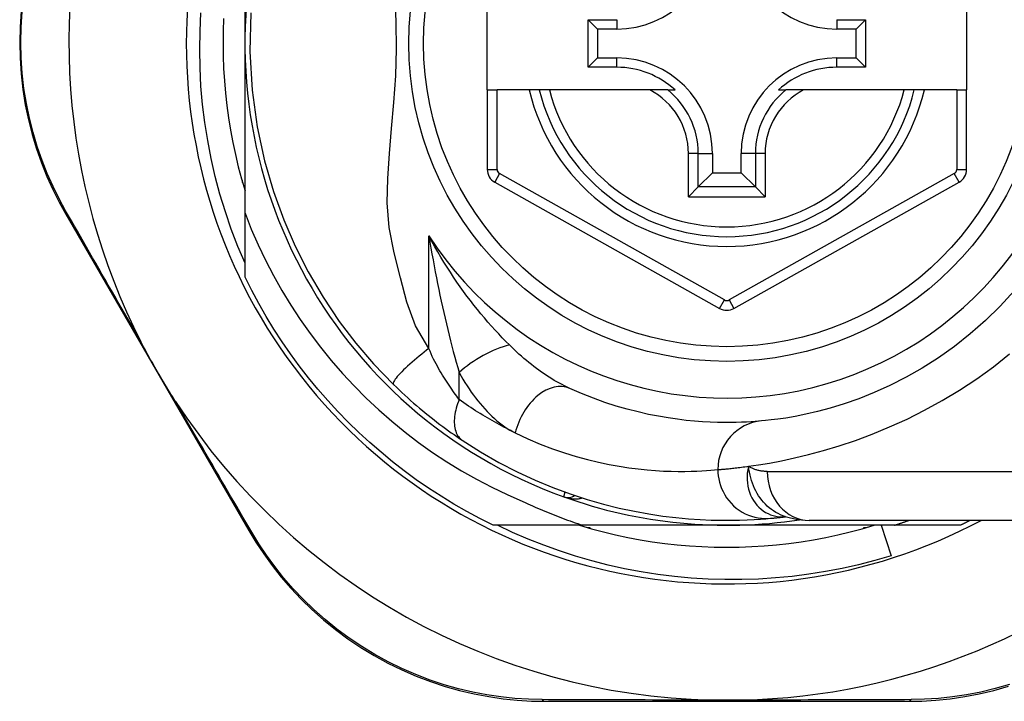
# Model space of a CAD drawing. Header units: inches. Extents: x 19 to 626, y 56 to 294.
# Tile 165 of 256: x 148.52 to 149.312, y 179 to 179.549. Entities that reach past the tile are written whole.
import ezdxf

# ---------------------------------------------------------------- set-up
doc = ezdxf.new("R2010")
doc.units = ezdxf.units.IN
doc.header["$MEASUREMENT"] = 0
doc.layers.add('Visible Edges(ANSI)', color=7, linetype='Continuous', lineweight=25)
doc.layers.add('Visible Tangent Edges(ANSI)', color=7, linetype='Continuous', lineweight=25)

msp = doc.modelspace()

# ---------------------------------------------------------------- linework, layer by layer
at = {"layer": 'Visible Edges(ANSI)'}
for p, q in [((148.70114, 179.52942), (148.70114, 179.68533)), ((148.89611, 179.49202), (148.89611, 179.56683)), ((149.28194, 179.56683), (149.28194, 179.49202)), ((148.97727, 179.54857), (149.00035, 179.54857)), ((148.97727, 179.54857), (148.98485, 179.54099)), ((148.97727, 179.51028), (148.97727, 179.54857)), ((149.17752, 179.54857), (149.2006, 179.54857)), ((149.2006, 179.54857), (149.19302, 179.54099)), ((149.2006, 179.54857), (149.2006, 179.51028)), ((149.00035, 179.54099), (148.98485, 179.54099)), ((148.98485, 179.54099), (148.98485, 179.51786)), ((149.19302, 179.54099), (149.17752, 179.54099)), ((149.19302, 179.51786), (149.19302, 179.54099)), ((148.70114, 179.39272), (148.70114, 179.52942)), ((148.97727, 179.51028), (148.98485, 179.51786)), ((149.00035, 179.51028), (148.97727, 179.51028)), ((148.98485, 179.51786), (149.00035, 179.51786)), ((149.17752, 179.51786), (149.19302, 179.51786)), ((149.2006, 179.51028), (149.17752, 179.51028)), ((149.2006, 179.51028), (149.19302, 179.51786)), ((148.89611, 179.49202), (148.89611, 179.42807)), ((148.89611, 179.49202), (148.90398, 179.49202)), ((148.92989, 179.49202), (148.90398, 179.49202)), ((148.93799, 179.49202), (148.92989, 179.49202)), ((148.94612, 179.49202), (148.93799, 179.49202)), ((149.02709, 179.49202), (148.94612, 179.49202)), ((149.04137, 179.49202), (149.02709, 179.49202)), ((149.04137, 179.49202), (149.04728, 179.49202)), ((149.13059, 179.49202), (149.1365, 179.49202)), ((149.15078, 179.49202), (149.1365, 179.49202)), ((149.23176, 179.49202), (149.15078, 179.49202)), ((149.23988, 179.49202), (149.23176, 179.49202)), ((149.24798, 179.49202), (149.23988, 179.49202)), ((149.27406, 179.49202), (149.24798, 179.49202)), ((149.27406, 179.49202), (149.28194, 179.49202)), ((149.28194, 179.42807), (149.28194, 179.49202)), ((149.07737, 179.44084), (149.07737, 179.42534)), ((149.1005, 179.42534), (149.1005, 179.44084)), ((149.06594, 179.41391), (149.07737, 179.42534)), ((149.07737, 179.42534), (149.1005, 179.42534)), ((149.11193, 179.41391), (149.1005, 179.42534)), ((148.69917, 179.41942), (148.69863, 179.41942)), ((148.69917, 179.41751), (148.69917, 179.41942)), ((148.90214, 179.41777), (149.08316, 179.31613)), ((149.09472, 179.31613), (149.27591, 179.41777)), ((149.06594, 179.41391), (149.0581, 179.40607)), ((149.11977, 179.40607), (149.11193, 179.41391)), ((148.55681, 179.39197), (148.70421, 179.1374)), ((148.70114, 179.34134), (148.70114, 179.39272)), ((149.13619, 179.14849), (149.13624, 179.14849)), ((148.97302, 179.14163), (148.90085, 179.14163)), ((149.08894, 179.14163), (148.97302, 179.14163)), ((148.97894, 179.13966), (148.97703, 179.13966)), ((148.97894, 179.13912), (148.97894, 179.13966)), ((149.22396, 179.14163), (149.08894, 179.14163)), ((149.39263, 179.14557), (149.15537, 179.14557)), ((149.20085, 179.13966), (149.19894, 179.13966)), ((149.19894, 179.13966), (149.19894, 179.13912)), ((149.21319, 179.14163), (149.22113, 179.11702)), ((149.27702, 179.14163), (149.22396, 179.14163)), ((148.94271, 178.9999), (149.23479, 178.9999))]:
    msp.add_line(p, q, dxfattribs=at)
at = {"layer": 'Visible Edges(ANSI)', "flags": 128}
for points in [[(148.52093, 179.55545), (148.52008, 179.54285), (148.51978, 179.5302), (148.52005, 179.51754), (148.52089, 179.50495), (148.5223, 179.49246), (148.52428, 179.48013), (148.52681, 179.46804), (148.52984, 179.45619), (148.53334, 179.44462), (148.53729, 179.43337), (148.54164, 179.42244), (148.54637, 179.41189), (148.55144, 179.40172), (148.55681, 179.39197)], [(148.70114, 179.35251), (148.6954, 179.36611), (148.69012, 179.37992), (148.68532, 179.39392), (148.68101, 179.40808), (148.6772, 179.42236), (148.67389, 179.43674), (148.67109, 179.45123), (148.66879, 179.46579), (148.667, 179.48042), (148.66571, 179.49511), (148.66494, 179.50984), (148.66468, 179.5246), (148.66493, 179.53937), (148.6657, 179.55414)], [(148.70588, 179.5542), (148.70513, 179.52304), (148.70692, 179.49197), (148.711, 179.46227), (148.71685, 179.43506), (148.72404, 179.41026), (148.73226, 179.38752), (148.74149, 179.36625), (148.75192, 179.34567), (148.76398, 179.3251), (148.77704, 179.30566), (148.79037, 179.28811), (148.80465, 179.27149), (148.82076, 179.25479)], [(148.68392, 179.54947), (148.68355, 179.53945), (148.68343, 179.52942), (148.68355, 179.5194), (148.68392, 179.50938), (148.68454, 179.49937), (148.68541, 179.48939), (148.68652, 179.47942), (148.68788, 179.46949), (148.68948, 179.45959), (148.69133, 179.44974), (148.69342, 179.43994), (148.69576, 179.43018), (148.69833, 179.4205), (148.70114, 179.41087)], [(148.70114, 179.39272), (148.70623, 179.37993), (148.71175, 179.36731), (148.71768, 179.35487), (148.72404, 179.34264), (148.73081, 179.33062), (148.738, 179.31881), (148.74558, 179.30725), (148.75354, 179.29596), (148.76187, 179.28495), (148.77057, 179.27424), (148.77962, 179.26382), (148.78902, 179.25372), (148.79876, 179.24395), (148.80883, 179.2345), (148.81922, 179.22539), (148.82993, 179.21664), (148.84091, 179.20826), (148.85217, 179.20027), (148.86368, 179.19267), (148.87545, 179.18547), (148.88745, 179.17867), (148.89969, 179.17228), (148.91214, 179.16631), (148.9248, 179.16077)], [(148.90085, 179.14163), (148.89014, 179.14701), (148.87958, 179.15269), (148.86918, 179.15866), (148.85895, 179.16491), (148.8489, 179.17145), (148.83904, 179.17827), (148.82937, 179.18535), (148.8199, 179.1927), (148.81064, 179.20032), (148.80159, 179.20819), (148.79277, 179.2163), (148.78417, 179.22466), (148.77582, 179.23326), (148.7677, 179.24208), (148.75983, 179.25113), (148.75222, 179.26039), (148.74486, 179.26986), (148.73778, 179.27953), (148.73096, 179.28939), (148.72443, 179.29944), (148.71817, 179.30967), (148.7122, 179.32007), (148.70652, 179.33063), (148.70114, 179.34134)], [(149.32014, 179.33033), (149.30895, 179.31804), (149.2972, 179.30646), (149.28497, 179.29562), (149.27234, 179.28558), (149.25941, 179.27642), (149.24631, 179.26813), (149.23319, 179.26071), (149.22018, 179.25412), (149.20744, 179.24837), (149.19511, 179.24343), (149.18332, 179.23928), (149.17224, 179.23589), (149.16197, 179.23314), (149.15258, 179.23094), (149.1441, 179.22923), (149.13658, 179.22794), (149.13006, 179.22699), (149.12459, 179.22634), (149.12021, 179.22589), (149.11696, 179.2256)], [(148.6452, 179.24132), (148.64395, 179.24325), (148.64271, 179.2452), (148.64149, 179.24716), (148.64027, 179.24911), (148.63906, 179.25109), (148.63785, 179.25309), (148.63664, 179.2551), (148.63544, 179.2571), (148.63427, 179.25909), (148.63311, 179.26105), (148.63197, 179.26301), (148.63082, 179.26498), (148.62969, 179.26695), (148.62856, 179.26892), (148.62743, 179.2709), (148.6263, 179.27289), (148.62519, 179.27487), (148.62407, 179.27688), (148.62294, 179.27892), (148.62181, 179.28099), (148.62068, 179.28308), (148.61957, 179.28517), (148.61848, 179.28725), (148.61741, 179.28931)], [(148.82076, 179.25479), (148.82298, 179.25264), (148.82522, 179.25049), (148.8275, 179.24836), (148.82979, 179.24625), (148.83211, 179.24414), (148.83445, 179.24205), (148.8368, 179.23999), (148.83916, 179.23795), (148.84152, 179.23594), (148.84388, 179.23397), (148.84624, 179.23203), (148.8486, 179.23012), (148.85095, 179.22824), (148.8533, 179.22641), (148.85563, 179.2246), (148.85796, 179.22284), (148.86028, 179.22111), (148.86258, 179.21941), (148.86487, 179.21775), (148.86715, 179.21613), (148.8694, 179.21454), (148.87163, 179.213), (148.87383, 179.2115), (148.876, 179.21004)], [(149.11696, 179.2256), (149.1145, 179.22538), (149.11166, 179.22515), (149.10844, 179.22493), (149.10484, 179.22472), (149.10087, 179.22454), (149.09653, 179.2244), (149.09182, 179.22432), (149.08676, 179.22431), (149.08134, 179.2244), (149.07558, 179.22459), (149.06948, 179.22492), (149.06304, 179.2254), (149.05627, 179.22605), (149.04917, 179.2269), (149.04174, 179.22798), (149.03398, 179.2293), (149.0259, 179.23089), (149.01752, 179.23278), (149.00888, 179.235), (148.99999, 179.23756), (148.99088, 179.2405), (148.98157, 179.24382), (148.97209, 179.24757), (148.96247, 179.25175)], [(148.876, 179.21004), (148.89078, 179.20067), (148.90555, 179.1922), (148.92024, 179.18462), (148.93475, 179.1779), (148.949, 179.17198), (148.96293, 179.16684), (148.97648, 179.16241), (148.98963, 179.15863), (149.00233, 179.15546), (149.01454, 179.15284), (149.02624, 179.15072), (149.0374, 179.14904), (149.04799, 179.14776), (149.05802, 179.14681), (149.06745, 179.14617), (149.07628, 179.14577), (149.0845, 179.14559), (149.09209, 179.14558), (149.09905, 179.1457), (149.10538, 179.14592), (149.11106, 179.1462), (149.11609, 179.14653), (149.12047, 179.14686), (149.12419, 179.14719)], [(148.9248, 179.16077), (148.92676, 179.15985), (148.92872, 179.15894), (148.93069, 179.15804), (148.93267, 179.15715), (148.93464, 179.15627), (148.93663, 179.1554), (148.93861, 179.15455), (148.9406, 179.1537), (148.9426, 179.15286), (148.9446, 179.15204), (148.9466, 179.15122), (148.94861, 179.15042), (148.95062, 179.14963), (148.95264, 179.14885), (148.95466, 179.14808), (148.95668, 179.14732), (148.95871, 179.14657), (148.96074, 179.14583), (148.96278, 179.1451), (148.96482, 179.14439), (148.96686, 179.14368), (148.96891, 179.14299), (148.97096, 179.1423), (148.97302, 179.14163)], [(149.12419, 179.14719), (149.12453, 179.14722), (149.12489, 179.14725), (149.12526, 179.14729), (149.12564, 179.14732), (149.12604, 179.14736), (149.12645, 179.1474), (149.12687, 179.14745), (149.12731, 179.14749), (149.12776, 179.14753), (149.12823, 179.14758), (149.12871, 179.14763), (149.1292, 179.14768), (149.12971, 179.14774), (149.13023, 179.14779), (149.13076, 179.14785), (149.13131, 179.14791), (149.13188, 179.14798), (149.13245, 179.14804), (149.13304, 179.14811), (149.13364, 179.14818), (149.13426, 179.14825), (149.13489, 179.14833), (149.13554, 179.14841), (149.13619, 179.14849)], [(149.13594, 179.14859), (149.14583, 179.14627), (149.15537, 179.14557)], [(149.22113, 179.11702), (149.20807, 179.11321), (149.19492, 179.10983), (149.18169, 179.10685), (149.16837, 179.1043), (149.155, 179.10217), (149.14156, 179.10045), (149.12808, 179.09916), (149.11456, 179.09829), (149.10102, 179.09785), (149.08746, 179.09783), (149.0739, 179.09824), (149.06033, 179.09907), (149.04679, 179.10034), (149.03331, 179.10202), (149.01991, 179.10413), (149.00659, 179.10666), (148.99336, 179.1096), (148.98024, 179.11296), (148.96724, 179.11673), (148.95435, 179.1209), (148.9416, 179.12548), (148.929, 179.13047), (148.91655, 179.13585), (148.90426, 179.14163)], [(148.97039, 179.14163), (148.98001, 179.13882), (148.9897, 179.13624), (148.99945, 179.13391), (149.00925, 179.13182), (149.01911, 179.12997), (149.029, 179.12837), (149.03894, 179.12701), (149.0489, 179.12589), (149.05889, 179.12503), (149.06889, 179.12441), (149.07891, 179.12404), (149.08894, 179.12391), (149.09896, 179.12404), (149.10898, 179.12441), (149.11899, 179.12503), (149.12898, 179.12589), (149.13894, 179.12701), (149.14887, 179.12837), (149.15877, 179.12997), (149.16862, 179.13182), (149.17843, 179.13391), (149.18818, 179.13624), (149.19787, 179.13882), (149.20749, 179.14163)], [(149.22396, 179.14163), (149.22445, 179.14179), (149.22493, 179.14194), (149.22542, 179.1421), (149.2259, 179.14226), (149.22639, 179.14242), (149.22687, 179.14258), (149.22736, 179.14274), (149.22784, 179.1429), (149.22833, 179.14306), (149.22881, 179.14323), (149.22929, 179.14339), (149.22978, 179.14355), (149.23026, 179.14372), (149.23074, 179.14388), (149.23123, 179.14405), (149.23171, 179.14422), (149.23219, 179.14438), (149.23267, 179.14455), (149.23316, 179.14472), (149.23364, 179.14489), (149.23412, 179.14505), (149.2346, 179.14522), (149.23508, 179.1454), (149.23557, 179.14557)], [(149.28493, 179.14557), (149.2846, 179.1454), (149.28428, 179.14523), (149.28395, 179.14507), (149.28362, 179.1449), (149.28329, 179.14473), (149.28296, 179.14457), (149.28263, 179.1444), (149.2823, 179.14424), (149.28198, 179.14407), (149.28165, 179.14391), (149.28132, 179.14374), (149.28099, 179.14358), (149.28066, 179.14341), (149.28033, 179.14325), (149.28, 179.14309), (149.27967, 179.14292), (149.27934, 179.14276), (149.27901, 179.1426), (149.27868, 179.14244), (149.27835, 179.14227), (149.27802, 179.14211), (149.27768, 179.14195), (149.27735, 179.14179), (149.27702, 179.14163)], [(148.70421, 179.1374), (148.70995, 179.12792), (148.71622, 179.11848), (148.72299, 179.10912), (148.73028, 179.09992), (148.73805, 179.09092), (148.74631, 179.08216), (148.75504, 179.07367), (148.76423, 179.06549), (148.77388, 179.05768), (148.78395, 179.05026), (148.79439, 179.04328), (148.80515, 179.03675), (148.8162, 179.0307), (148.82747, 179.02517), (148.83893, 179.02019), (148.85053, 179.01577), (148.8622, 179.01193), (148.87391, 179.00865), (148.88562, 179.00592), (148.89728, 179.00371), (148.90886, 179.00202), (148.92032, 179.00083), (148.93162, 179.00013), (148.94271, 178.9999)], [(149.23479, 178.9999), (149.24592, 179.00012), (149.25728, 179.00082), (149.26882, 179.00201), (149.28048, 179.00371), (149.29221, 179.00595), (149.30397, 179.00873), (149.31573, 179.01205)], [(149.10126, 179.00089), (149.10023, 179.00087), (149.0992, 179.00085), (149.09817, 179.00083), (149.09714, 179.00082), (149.09611, 179.0008), (149.09508, 179.00079), (149.09405, 179.00078), (149.09303, 179.00077), (149.092, 179.00076), (149.09098, 179.00076), (149.08995, 179.00076), (149.08893, 179.00076), (149.0879, 179.00076), (149.08688, 179.00076), (149.08586, 179.00076), (149.08483, 179.00077), (149.08381, 179.00078), (149.08278, 179.00079), (149.08176, 179.0008), (149.08073, 179.00082), (149.0797, 179.00083), (149.07867, 179.00085), (149.07764, 179.00087), (149.07662, 179.00089)]]:
    msp.add_lwpolyline(points, dxfattribs=at)
at = {"layer": 'Visible Edges(ANSI)'}
msp.add_circle((149.08894, 179.52942), 0.25591, dxfattribs=at)
for centre, radius, start, end in [((149.08894, 179.52942), 0.43504, 61.92751, 298.07249), ((149.08894, 179.52942), 0.3878, 81.33391, 250.21195), ((149.08894, 179.53028), 0.52953, 161.08535, 207.06854), ((149.00035, 179.61801), 0.07702, 270, 0), ((149.17752, 179.61801), 0.07702, 180, 270), ((149.00035, 179.44084), 0.07702, 0, 90), ((149.00035, 179.44084), 0.06944, 47.48259, 90), ((149.17752, 179.44084), 0.07702, 90, 180), ((149.17752, 179.44084), 0.06944, 90, 132.51741), ((149.08894, 179.52942), 0.15551, 193.91643, 346.08357), ((148.90792, 179.42807), 0.01181, 180, 240.68681), ((149.27013, 179.42807), 0.01181, 299.29123, 0), ((149.08894, 179.32643), 0.01181, 240.68681, 299.29123), ((149.08894, 179.53028), 0.52953, 213.07249, 268.66692), ((148.96098, 179.17379), 0.00984, 250.21195, 303.93658), ((149.08894, 179.52942), 0.3878, 250.21195, 278.66609), ((149.08894, 179.53028), 0.52953, 271.33308, 313.40464)]:
    msp.add_arc(centre, radius, start, end, dxfattribs=at)
at = {"layer": 'Visible Tangent Edges(ANSI)'}
for p, q in [((149.00035, 179.54857), (149.00035, 179.54099)), ((149.17752, 179.54857), (149.17752, 179.54099)), ((149.00035, 179.51028), (149.00035, 179.51786)), ((149.17752, 179.51028), (149.17752, 179.51786)), ((148.90398, 179.42807), (148.90398, 179.49202)), ((149.27406, 179.49202), (149.27406, 179.42807)), ((149.0581, 179.40607), (149.0581, 179.44084)), ((149.06594, 179.44084), (149.0581, 179.44084)), ((149.06594, 179.41391), (149.06594, 179.44084)), ((149.06594, 179.44084), (149.07737, 179.44084)), ((149.11193, 179.44084), (149.1005, 179.44084)), ((149.11977, 179.44084), (149.11193, 179.44084)), ((149.11193, 179.44084), (149.11193, 179.41391)), ((149.11977, 179.44084), (149.11977, 179.40607)), ((148.89611, 179.42807), (148.90398, 179.42807)), ((148.90599, 179.42464), (148.90214, 179.41777)), ((149.08701, 179.323), (148.90599, 179.42464)), ((149.27205, 179.42464), (149.09087, 179.323)), ((149.27591, 179.41777), (149.27205, 179.42464)), ((149.27406, 179.42807), (149.28194, 179.42807)), ((149.11193, 179.41391), (149.06594, 179.41391)), ((149.0581, 179.40607), (149.11977, 179.40607)), ((148.84923, 179.28395), (148.84923, 179.37446)), ((149.08316, 179.31613), (149.08701, 179.323)), ((149.09087, 179.323), (149.09472, 179.31613)), ((148.87354, 179.2428), (148.87354, 179.26446)), ((149.12148, 179.18494), (149.39263, 179.18494))]:
    msp.add_line(p, q, dxfattribs=at)
at = {"layer": 'Visible Tangent Edges(ANSI)', "flags": 128}
for points in [[(148.84923, 179.28395), (148.83847, 179.30217), (148.8314, 179.32124), (148.82619, 179.34091), (148.82111, 179.36102), (148.81706, 179.38118), (148.81564, 179.40107), (148.81598, 179.42082), (148.81736, 179.44073), (148.81918, 179.461), (148.82099, 179.48181), (148.82243, 179.50329), (148.82316, 179.525), (148.82291, 179.54663), (148.82203, 179.56832)], [(148.55674, 179.39475), (148.55152, 179.40432), (148.5466, 179.41429), (148.542, 179.42464), (148.53778, 179.43535), (148.53394, 179.44638), (148.53054, 179.45771), (148.5276, 179.46931), (148.52515, 179.48116), (148.52322, 179.49323), (148.52185, 179.50546), (148.52104, 179.5178), (148.52077, 179.53019), (148.52106, 179.54258), (148.52189, 179.55492)], [(148.61741, 179.28931), (148.61473, 179.29395), (148.61206, 179.29858), (148.6094, 179.30319), (148.60675, 179.30779), (148.60411, 179.31236), (148.60148, 179.31692), (148.59887, 179.32145), (148.59627, 179.32597), (148.59368, 179.33046), (148.59111, 179.33493), (148.58855, 179.33938), (148.586, 179.3438), (148.58347, 179.3482), (148.58096, 179.35257), (148.57846, 179.35692), (148.57597, 179.36124), (148.57351, 179.36554), (148.57105, 179.36981), (148.56862, 179.37404), (148.56621, 179.37825), (148.56381, 179.38243), (148.56144, 179.38657), (148.55908, 179.39068), (148.55674, 179.39475)], [(148.84923, 179.37446), (148.85001, 179.36962), (148.85082, 179.36479), (148.85165, 179.35997), (148.8525, 179.35517), (148.85337, 179.35038), (148.85427, 179.34561), (148.85518, 179.34086), (148.85612, 179.33612), (148.85707, 179.33141), (148.85805, 179.32673), (148.85904, 179.32206), (148.86006, 179.31743), (148.86109, 179.31282), (148.86214, 179.30823), (148.86321, 179.30367), (148.8643, 179.29914), (148.86541, 179.29464), (148.86653, 179.29017), (148.86767, 179.28575), (148.86882, 179.28137), (148.86999, 179.27705), (148.87116, 179.27278), (148.87235, 179.26859), (148.87354, 179.26446)], [(148.91393, 179.28677), (148.91108, 179.28965), (148.90822, 179.2926), (148.90535, 179.29564), (148.90247, 179.29876), (148.8996, 179.30194), (148.89672, 179.3052), (148.89386, 179.30853), (148.89101, 179.31193), (148.88818, 179.31538), (148.88537, 179.3189), (148.88258, 179.32248), (148.87982, 179.32611), (148.87708, 179.32981), (148.87437, 179.33358), (148.87169, 179.3374), (148.86903, 179.34129), (148.86642, 179.34523), (148.86383, 179.34924), (148.86129, 179.3533), (148.85879, 179.35743), (148.85633, 179.3616), (148.85392, 179.36584), (148.85155, 179.37012), (148.84923, 179.37446)], [(148.84923, 179.28395), (148.84729, 179.28248), (148.84533, 179.28097), (148.84335, 179.27941), (148.84138, 179.27782), (148.83941, 179.27621), (148.83748, 179.27458), (148.83558, 179.27296), (148.83375, 179.27134), (148.83198, 179.26974), (148.83031, 179.26817), (148.82873, 179.26665), (148.82728, 179.26519), (148.82594, 179.26379), (148.82475, 179.26248), (148.82369, 179.26125), (148.82279, 179.26011), (148.82203, 179.25908), (148.82143, 179.25815), (148.82097, 179.25732), (148.82066, 179.25661), (148.82049, 179.256), (148.82046, 179.25549), (148.82055, 179.25509), (148.82076, 179.25479)], [(148.87354, 179.2428), (148.87256, 179.24411), (148.87157, 179.24545), (148.87057, 179.24684), (148.86956, 179.24826), (148.86854, 179.24971), (148.86751, 179.2512), (148.86648, 179.25273), (148.86544, 179.25428), (148.8644, 179.25587), (148.86335, 179.25749), (148.8623, 179.25914), (148.86124, 179.26082), (148.86018, 179.26253), (148.85912, 179.26427), (148.85806, 179.26604), (148.857, 179.26784), (148.85595, 179.26967), (148.85489, 179.27153), (148.85386, 179.27344), (148.85286, 179.27543), (148.85189, 179.27747), (148.85096, 179.27958), (148.85008, 179.28174), (148.84923, 179.28395)], [(148.96247, 179.25175), (148.96042, 179.25271), (148.95836, 179.25372), (148.9563, 179.25478), (148.95423, 179.25589), (148.95215, 179.25706), (148.95008, 179.25826), (148.948, 179.25952), (148.94593, 179.26081), (148.94387, 179.26215), (148.94181, 179.26352), (148.93976, 179.26494), (148.93772, 179.2664), (148.93568, 179.26789), (148.93365, 179.26943), (148.93163, 179.271), (148.92962, 179.27261), (148.92762, 179.27426), (148.92562, 179.27594), (148.92364, 179.27766), (148.92167, 179.27942), (148.91971, 179.28121), (148.91777, 179.28303), (148.91584, 179.28488), (148.91393, 179.28677)], [(149.10641, 179.18908), (149.11438, 179.19024), (149.12324, 179.1917), (149.13296, 179.19353), (149.14348, 179.19576), (149.15476, 179.19845), (149.16675, 179.20167), (149.17938, 179.2055), (149.19252, 179.20994), (149.20608, 179.21502), (149.21995, 179.22075), (149.23401, 179.22713), (149.24817, 179.23418), (149.2623, 179.24191), (149.27631, 179.25033), (149.29008, 179.25944), (149.30354, 179.26922), (149.31661, 179.27961)], [(148.87354, 179.26446), (148.87505, 179.26175), (148.8766, 179.25908), (148.8782, 179.25645), (148.87983, 179.25387), (148.8815, 179.25134), (148.8832, 179.24887), (148.88493, 179.24645), (148.8867, 179.24409), (148.8885, 179.24179), (148.89033, 179.23954), (148.89219, 179.23737), (148.89407, 179.23525), (148.89599, 179.23321), (148.89793, 179.23123), (148.89991, 179.22932), (148.90191, 179.22749), (148.90393, 179.22574), (148.90599, 179.22406), (148.90806, 179.22246), (148.91016, 179.22096), (148.91227, 179.21955), (148.9144, 179.21824), (148.91654, 179.21703), (148.91869, 179.21592)], [(148.70659, 179.13594), (148.70421, 179.14001), (148.70181, 179.14412), (148.6994, 179.14825), (148.69696, 179.15242), (148.69451, 179.15662), (148.69204, 179.16084), (148.68956, 179.1651), (148.68706, 179.16938), (148.68454, 179.1737), (148.68201, 179.17804), (148.67947, 179.1824), (148.6769, 179.1868), (148.67433, 179.19122), (148.67174, 179.19566), (148.66914, 179.20013), (148.66653, 179.20462), (148.6639, 179.20913), (148.66126, 179.21367), (148.65861, 179.21823), (148.65595, 179.22281), (148.65328, 179.22741), (148.65059, 179.23203), (148.6479, 179.23667), (148.6452, 179.24132)], [(148.87354, 179.2428), (148.87287, 179.24112), (148.87226, 179.23942), (148.8717, 179.23771), (148.8712, 179.23599), (148.87076, 179.23428), (148.87038, 179.23256), (148.87008, 179.23086), (148.86985, 179.22918), (148.86969, 179.22753), (148.86961, 179.22591), (148.86961, 179.22433), (148.86968, 179.22281), (148.86983, 179.22134), (148.87006, 179.21993), (148.87036, 179.21858), (148.87074, 179.21731), (148.87119, 179.21611), (148.8717, 179.21499), (148.87229, 179.21396), (148.87293, 179.213), (148.87362, 179.21213), (148.87437, 179.21135), (148.87516, 179.21065), (148.876, 179.21004)], [(148.91869, 179.21592), (148.91684, 179.21683), (148.91498, 179.21776), (148.91312, 179.21871), (148.91125, 179.21967), (148.90938, 179.22065), (148.90751, 179.22165), (148.90563, 179.22267), (148.90376, 179.2237), (148.90187, 179.22476), (148.89999, 179.22583), (148.8981, 179.22692), (148.89622, 179.22803), (148.89433, 179.22916), (148.89244, 179.2303), (148.89055, 179.23147), (148.88866, 179.23265), (148.88677, 179.23385), (148.88488, 179.23507), (148.88299, 179.23631), (148.8811, 179.23757), (148.87921, 179.23884), (148.87732, 179.24014), (148.87543, 179.24146), (148.87354, 179.2428)], [(148.91869, 179.21592), (148.92884, 179.2112), (148.93884, 179.20697), (148.94866, 179.20322), (148.95828, 179.1999), (148.96766, 179.19701), (148.97678, 179.19451), (148.98562, 179.19237), (148.99415, 179.19057), (149.00233, 179.18908), (149.01018, 179.18787), (149.01767, 179.18691), (149.02482, 179.18617), (149.03161, 179.18562), (149.03804, 179.18526), (149.04412, 179.18504), (149.04984, 179.18494), (149.05519, 179.18495), (149.06015, 179.18504), (149.06474, 179.1852), (149.06893, 179.1854), (149.07272, 179.18564), (149.07612, 179.18589), (149.07912, 179.18615), (149.08171, 179.18639)], [(149.08171, 179.18639), (149.0823, 179.18644), (149.08292, 179.18649), (149.08359, 179.18655), (149.08429, 179.18661), (149.08503, 179.18667), (149.08582, 179.18674), (149.08664, 179.18681), (149.0875, 179.18689), (149.0884, 179.18698), (149.08933, 179.18707), (149.09031, 179.18716), (149.09132, 179.18726), (149.09237, 179.18737), (149.09346, 179.18749), (149.09459, 179.18761), (149.09575, 179.18774), (149.09696, 179.18788), (149.0982, 179.18803), (149.09947, 179.18818), (149.10079, 179.18834), (149.10214, 179.18851), (149.10352, 179.18869), (149.10495, 179.18888), (149.10641, 179.18908)], [(149.08171, 179.18639), (149.08179, 179.18394), (149.08203, 179.18143), (149.08244, 179.17889), (149.08303, 179.17632), (149.0838, 179.17374), (149.08477, 179.17118), (149.08592, 179.16866), (149.08727, 179.16619), (149.0888, 179.1638), (149.09051, 179.16152), (149.0924, 179.15935), (149.09444, 179.15732), (149.09662, 179.15545), (149.09893, 179.15375), (149.10133, 179.15224), (149.10382, 179.15091), (149.10637, 179.14978), (149.10896, 179.14885), (149.11157, 179.14812), (149.11417, 179.14758), (149.11675, 179.14723), (149.11929, 179.14705), (149.12177, 179.14704), (149.12419, 179.14719)], [(149.10641, 179.18908), (149.10583, 179.18634), (149.10546, 179.18362), (149.10529, 179.18092), (149.10532, 179.17826), (149.10553, 179.17565), (149.10592, 179.1731), (149.10649, 179.17062), (149.10723, 179.16822), (149.10813, 179.16591), (149.10919, 179.16371), (149.11039, 179.16162), (149.11173, 179.15966), (149.1132, 179.15783), (149.11479, 179.15614), (149.11649, 179.1546), (149.11829, 179.15322), (149.12018, 179.152), (149.12214, 179.15095), (149.12417, 179.15008), (149.12625, 179.14938), (149.12838, 179.14885), (149.13055, 179.14851), (149.13273, 179.14836), (149.13491, 179.14839)], [(149.13595, 179.14859), (149.134, 179.14928), (149.13208, 179.15008), (149.1302, 179.151), (149.12836, 179.15201), (149.12657, 179.15314), (149.12484, 179.15436), (149.12317, 179.15568), (149.12157, 179.15709), (149.12002, 179.15859), (149.11855, 179.16017), (149.11715, 179.16184), (149.11583, 179.16358), (149.11458, 179.1654), (149.11342, 179.16729), (149.11235, 179.16924), (149.11137, 179.17124), (149.11047, 179.1733), (149.10965, 179.17541), (149.10892, 179.17757), (149.10826, 179.17978), (149.10769, 179.18204), (149.10719, 179.18434), (149.10676, 179.18669), (149.10641, 179.18908)], [(149.12148, 179.18494), (149.12078, 179.18494), (149.1201, 179.18496), (149.11941, 179.185), (149.11873, 179.18505), (149.11806, 179.18511), (149.11739, 179.18518), (149.11673, 179.18527), (149.11607, 179.18538), (149.11542, 179.1855), (149.11477, 179.18563), (149.11413, 179.18578), (149.1135, 179.18594), (149.11287, 179.18612), (149.11225, 179.18631), (149.11163, 179.18652), (149.11102, 179.18675), (149.11042, 179.18698), (149.10982, 179.18724), (149.10924, 179.18751), (149.10866, 179.18779), (149.10808, 179.18809), (149.10752, 179.1884), (149.10696, 179.18873), (149.10641, 179.18908)], [(148.95848, 179.16842), (148.95841, 179.16812), (148.95835, 179.16783), (148.95829, 179.16755), (148.95823, 179.16728), (148.95818, 179.16702), (148.95813, 179.16677), (148.95808, 179.16654), (148.95803, 179.16632), (148.95799, 179.16611), (148.95794, 179.16591), (148.9579, 179.16572), (148.95787, 179.16555), (148.95783, 179.16539), (148.9578, 179.16524), (148.95778, 179.16511), (148.95775, 179.16499), (148.95773, 179.16488), (148.95771, 179.16479), (148.95769, 179.16471), (148.95768, 179.16464), (148.95767, 179.16459), (148.95766, 179.16456), (148.95765, 179.16454), (148.95765, 179.16453)], [(148.95765, 179.16453), (148.95826, 179.16432), (148.95888, 179.16412), (148.95949, 179.16393), (148.96012, 179.16376), (148.96075, 179.1636), (148.96138, 179.16346), (148.96201, 179.16333), (148.96265, 179.16321), (148.96328, 179.16311), (148.96392, 179.16303), (148.96456, 179.16296), (148.9652, 179.16291), (148.96584, 179.16287), (148.96647, 179.16284), (148.96711, 179.16284), (148.96775, 179.16285), (148.96838, 179.16288), (148.96901, 179.16292), (148.96964, 179.16298), (148.97027, 179.16307), (148.97089, 179.16317), (148.97151, 179.16329), (148.97212, 179.16342), (148.97272, 179.16358)], [(149.13491, 179.14839), (149.13499, 179.14839), (149.13506, 179.1484), (149.13513, 179.1484), (149.1352, 179.14841), (149.13527, 179.14841), (149.13533, 179.14841), (149.13539, 179.14842), (149.13545, 179.14842), (149.13551, 179.14843), (149.13557, 179.14843), (149.13563, 179.14843), (149.13568, 179.14844), (149.13573, 179.14844), (149.13578, 179.14845), (149.13583, 179.14845), (149.13588, 179.14845), (149.13592, 179.14846), (149.13597, 179.14846), (149.13601, 179.14847), (149.13605, 179.14847), (149.13609, 179.14847), (149.13612, 179.14848), (149.13616, 179.14848), (149.13619, 179.14849)], [(148.94027, 179.00123), (148.92942, 179.0015), (148.91837, 179.00223), (148.90716, 179.00343), (148.89583, 179.00512), (148.88441, 179.00731), (148.87296, 179.01002), (148.8615, 179.01325), (148.85007, 179.01703), (148.83872, 179.02137), (148.8275, 179.02626), (148.81647, 179.03168), (148.80566, 179.0376), (148.79511, 179.04399), (148.78489, 179.05083), (148.77502, 179.05808), (148.76557, 179.06572), (148.75655, 179.07371), (148.74798, 179.082), (148.73988, 179.09056), (148.73224, 179.09936), (148.72508, 179.10834), (148.71842, 179.11747), (148.71226, 179.12669), (148.70659, 179.13594)], [(149.31642, 179.01337), (149.30491, 179.01009), (149.2934, 179.00734), (149.28192, 179.00512), (149.27052, 179.00342), (149.25923, 179.00221), (149.24811, 179.00149), (149.23722, 179.00123)], [(149.07662, 179.00089), (149.07063, 179.0009), (149.06464, 179.0009), (149.05867, 179.00091), (149.05272, 179.00091), (149.04678, 179.00092), (149.04087, 179.00093), (149.03499, 179.00094), (149.02914, 179.00095), (149.02332, 179.00096), (149.01752, 179.00097), (149.01176, 179.00099), (149.00603, 179.001), (149.00034, 179.00102), (148.99468, 179.00103), (148.98905, 179.00105), (148.98346, 179.00107), (148.97791, 179.00108), (148.9724, 179.0011), (148.96693, 179.00112), (148.96151, 179.00114), (148.95613, 179.00116), (148.95079, 179.00118), (148.94551, 179.00121), (148.94027, 179.00123)], [(149.23722, 179.00123), (149.23199, 179.0012), (149.22671, 179.00118), (149.22139, 179.00116), (149.21603, 179.00114), (149.21063, 179.00112), (149.20518, 179.0011), (149.1997, 179.00108), (149.19418, 179.00106), (149.18861, 179.00105), (149.18301, 179.00103), (149.17738, 179.00101), (149.1717, 179.001), (149.166, 179.00099), (149.16025, 179.00097), (149.15448, 179.00096), (149.14867, 179.00095), (149.14282, 179.00094), (149.13695, 179.00093), (149.13105, 179.00092), (149.12512, 179.00091), (149.11918, 179.00091), (149.11321, 179.0009), (149.10724, 179.0009), (149.10126, 179.00089)]]:
    msp.add_lwpolyline(points, dxfattribs=at)
at = {"layer": 'Visible Tangent Edges(ANSI)'}
msp.add_circle((149.08894, 179.52942), 0.24409, dxfattribs=at)
for centre, radius, start, end in [((149.08894, 179.52942), 0.28543, 212.8812, 147.1188), ((149.08894, 179.52942), 0.16339, 193.23324, 346.76676), ((149.08894, 179.52942), 0.14764, 194.67485, 345.32515), ((149.00035, 179.44084), 0.05775, 0, 62.41478), ((149.00035, 179.44084), 0.06559, 0, 51.29033), ((149.17752, 179.44084), 0.06559, 128.70967, 180), ((149.17752, 179.44084), 0.05775, 117.58522, 180), ((148.90792, 179.42807), 0.00394, 180, 240.68681), ((149.27013, 179.42807), 0.00394, 299.29123, 0), ((149.08894, 179.32643), 0.00394, 240.68681, 299.29123)]:
    msp.add_arc(centre, radius, start, end, dxfattribs=at)
for centre, major_axis, ratio, start_param, end_param in [((148.56547, 179.39698), (-0.00865, -0.00501), 0.490887, 5.760729, 6.283185), ((148.89784, 179.26446), (-0.034, -0.01985), 0.367954, 4.019795, 5.274641), ((148.94615, 179.21592), (0.01632, 0.03583), 0.663135, 0, 1.864107), ((149.12058, 179.18639), (-0.00362, 0.0392), 0.987056, 0, 1.480007), ((149.15537, 179.18494), (0, -0.03937), 0.860915, 4.712389, 6.283185), ((149.14896, 178.95208), (-0.01245, 0.19646), 0.394768, 0.00408, 0.020515), ((148.71286, 179.14241), (-0.00865, -0.00501), 0.491578, 0, 0.522713), ((148.94271, 179.0099), (0, -0.01), 0.488859, 5.761481, 6.283185), ((149.23479, 179.0099), (0, -0.01), 0.487954, 0, 0.52137)]:
    msp.add_ellipse(centre, major_axis=major_axis, ratio=ratio, start_param=start_param, end_param=end_param, dxfattribs=at)

doc.saveas('drawing.dxf')
